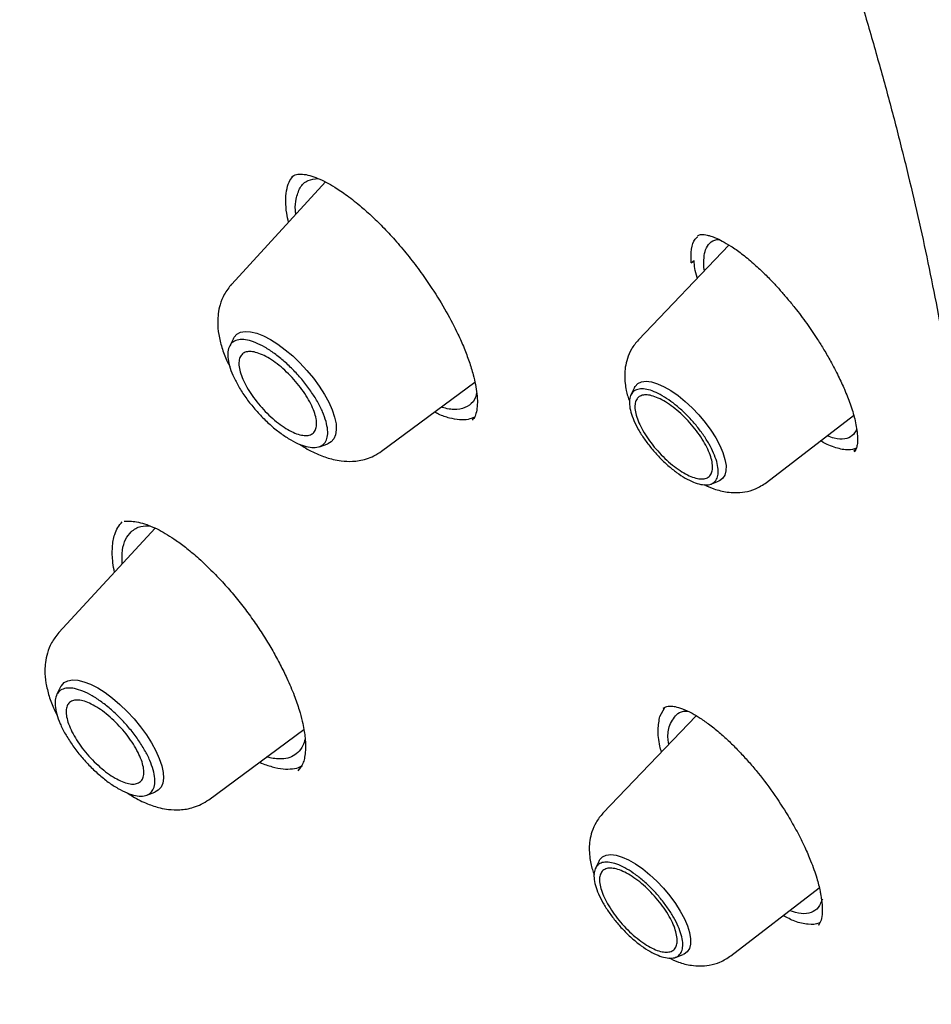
# Model space of a CAD drawing. Header units: millimetres. Extents: x 8 to 1762, y 12 to 2803.
# Tile 22 of 119: x 1542 to 1554, y 997 to 1010. Entities that reach past the tile are written whole.
import ezdxf

# ---------------------------------------------------------------- set-up
doc = ezdxf.new("R2010")
doc.units = ezdxf.units.MM

msp = doc.modelspace()

# ---------------------------------------------------------------- linework, layer by layer
at = {"color": 7, "linetype": 'Continuous', "lineweight": 30}
for p, q in [((1545.826, 1007.808), (1544.588, 1006.462)), ((1551.146, 1006.977), (1549.951, 1005.727)), ((1550.648, 1006.741), (1550.685, 1006.774)), ((1550.823, 1006.639), (1550.815, 1006.679)), ((1544.61, 1005.746), (1544.559, 1005.641)), ((1546.564, 1004.26), (1547.796, 1005.169)), ((1549.899, 1005.098), (1549.852, 1005.001)), ((1551.639, 1003.847), (1552.79, 1004.731)), ((1545.745, 1004.319), (1545.855, 1004.359)), ((1552.817, 1004.28), (1552.793, 1004.258)), ((1550.906, 1003.826), (1551.007, 1003.863)), ((1543.577, 1003.246), (1542.309, 1001.868)), ((1542.332, 1001.152), (1542.28, 1001.048)), ((1550.235, 1000.765), (1550.298, 1000.883)), ((1550.283, 1000.868), (1550.295, 1000.876)), ((1550.713, 1000.773), (1549.484, 999.489)), ((1544.286, 999.666), (1545.54, 1000.593)), ((1545.481, 1000.072), (1545.46, 1000.045)), ((1545.471, 1000.067), (1545.475, 1000.069)), ((1545.474, 1000.066), (1545.472, 1000.064)), ((1543.467, 999.726), (1543.576, 999.766)), ((1549.433, 998.86), (1549.385, 998.763)), ((1551.172, 997.609), (1552.337, 998.503)), ((1552.327, 998.015), (1552.323, 998.013)), ((1552.361, 998.077), (1552.327, 998.01)), ((1550.439, 997.588), (1550.541, 997.625))]:
    msp.add_line(p, q, dxfattribs=at)
at = {"color": 7, "linetype": 'Continuous', "lineweight": 30, "flags": 128}
for points in [[(1544.61, 1005.746), (1544.62, 1005.763), (1544.657, 1005.803), (1544.706, 1005.829), (1544.767, 1005.839), (1544.838, 1005.835), (1544.919, 1005.815), (1545.006, 1005.781), (1545.099, 1005.733), (1545.196, 1005.671), (1545.295, 1005.598), (1545.393, 1005.515), (1545.489, 1005.423), (1545.58, 1005.324), (1545.665, 1005.221), (1545.743, 1005.115), (1545.811, 1005.008), (1545.868, 1004.904), (1545.913, 1004.803), (1545.945, 1004.708), (1545.964, 1004.621), (1545.968, 1004.543), (1545.959, 1004.477), (1545.936, 1004.423), (1545.899, 1004.383), (1545.855, 1004.359)], [(1549.899, 1005.098), (1549.908, 1005.114), (1549.944, 1005.151), (1549.993, 1005.174), (1550.053, 1005.181), (1550.124, 1005.173), (1550.204, 1005.149), (1550.29, 1005.11), (1550.381, 1005.058), (1550.474, 1004.993), (1550.568, 1004.916), (1550.661, 1004.831), (1550.749, 1004.737), (1550.831, 1004.639), (1550.906, 1004.538), (1550.971, 1004.436), (1551.024, 1004.336), (1551.066, 1004.241), (1551.093, 1004.152), (1551.107, 1004.071), (1551.106, 1004.001), (1551.091, 1003.943), (1551.062, 1003.898), (1551.02, 1003.868), (1551.007, 1003.863)], [(1542.332, 1001.152), (1542.342, 1001.169), (1542.378, 1001.21), (1542.428, 1001.235), (1542.489, 1001.246), (1542.56, 1001.241), (1542.64, 1001.222), (1542.728, 1001.187), (1542.821, 1001.139), (1542.918, 1001.078), (1543.016, 1001.005), (1543.114, 1000.921), (1543.21, 1000.829), (1543.302, 1000.731), (1543.387, 1000.627), (1543.464, 1000.521), (1543.532, 1000.415), (1543.589, 1000.31), (1543.634, 1000.209), (1543.667, 1000.114), (1543.685, 1000.027), (1543.69, 999.95), (1543.68, 999.883), (1543.657, 999.83), (1543.62, 999.79), (1543.576, 999.766)], [(1549.433, 998.86), (1549.442, 998.876), (1549.478, 998.913), (1549.526, 998.936), (1549.587, 998.943), (1549.657, 998.935), (1549.737, 998.911), (1549.823, 998.872), (1549.914, 998.82), (1550.008, 998.755), (1550.102, 998.678), (1550.194, 998.593), (1550.282, 998.499), (1550.365, 998.401), (1550.439, 998.3), (1550.504, 998.198), (1550.558, 998.098), (1550.599, 998.003), (1550.627, 997.914), (1550.64, 997.833), (1550.64, 997.763), (1550.625, 997.705), (1550.596, 997.66), (1550.553, 997.63), (1550.541, 997.625)]]:
    msp.add_lwpolyline(points, dxfattribs=at)
at = {"color": 7, "linetype": 'Continuous', "lineweight": 30}
for points, knots in [([(1566.118, 1002.181), (1566.206, 1002.264), (1566.372, 1002.422), (1566.576, 1002.629), (1566.765, 1002.83), (1566.943, 1003.029), (1567.103, 1003.218), (1567.25, 1003.399), (1567.397, 1003.588), (1567.538, 1003.779), (1567.672, 1003.97), (1567.801, 1004.162), (1567.935, 1004.371), (1568.076, 1004.602), (1568.217, 1004.848), (1568.352, 1005.1), (1568.485, 1005.362), (1568.615, 1005.636), (1568.74, 1005.917), (1568.853, 1006.19), (1568.954, 1006.45), (1569.044, 1006.699), (1569.132, 1006.956), (1569.219, 1007.23), (1569.306, 1007.524), (1569.39, 1007.835), (1569.471, 1008.162), (1569.548, 1008.508), (1569.619, 1008.865), (1569.684, 1009.235), (1569.734, 1009.566), (1569.772, 1009.849), (1569.799, 1010.071), (1569.821, 1010.274), (1569.839, 1010.456), (1569.856, 1010.644), (1569.872, 1010.85), (1569.889, 1011.092), (1569.904, 1011.363), (1569.915, 1011.623), (1569.922, 1011.868), (1569.927, 1012.091), (1569.929, 1012.318), (1569.929, 1012.531), (1569.928, 1012.702), (1569.926, 1012.829), (1569.924, 1012.918), (1569.922, 1012.993), (1569.921, 1013.068), (1569.918, 1013.17), (1569.913, 1013.312), (1569.906, 1013.502), (1569.892, 1013.79), (1569.869, 1014.161), (1569.836, 1014.599), (1569.792, 1015.072), (1569.737, 1015.577), (1569.668, 1016.113), (1569.594, 1016.628), (1569.513, 1017.132), (1569.427, 1017.626), (1569.335, 1018.107), (1569.244, 1018.561), (1569.152, 1018.991), (1569.058, 1019.41), (1568.949, 1019.869), (1568.82, 1020.387), (1568.668, 1020.97), (1568.495, 1021.592), (1568.339, 1022.126), (1568.211, 1022.548), (1568.122, 1022.835), (1568.039, 1023.099), (1567.962, 1023.338), (1567.887, 1023.569), (1567.815, 1023.786), (1567.744, 1023.999), (1567.664, 1024.233), (1567.566, 1024.517), (1567.444, 1024.863), (1567.306, 1025.248), (1567.145, 1025.687), (1566.958, 1026.181), (1566.744, 1026.734), (1566.505, 1027.335), (1566.241, 1027.979), (1565.957, 1028.651), (1565.604, 1029.463), (1565.179, 1030.404), (1564.677, 1031.475), (1564.196, 1032.461), (1563.744, 1033.36), (1563.324, 1034.173), (1562.9, 1034.974), (1562.481, 1035.746), (1562.078, 1036.474), (1561.696, 1037.149), (1561.356, 1037.741), (1561.056, 1038.255), (1560.795, 1038.697), (1560.54, 1039.123), (1560.277, 1039.56), (1559.99, 1040.029), (1559.682, 1040.527), (1559.355, 1041.05), (1559.007, 1041.599), (1558.632, 1042.182), (1558.232, 1042.796), (1557.703, 1043.595), (1557.053, 1044.559), (1556.284, 1045.671), (1555.515, 1046.757), (1554.748, 1047.816), (1553.879, 1048.989), (1552.896, 1050.282), (1551.789, 1051.698), (1550.658, 1053.103), (1549.505, 1054.496), (1548.33, 1055.877), (1547.134, 1057.243), (1545.92, 1058.593), (1544.731, 1059.88), (1543.57, 1061.104), (1542.441, 1062.266), (1541.3, 1063.411), (1540.149, 1064.538), (1539.072, 1065.566), (1538.066, 1066.505), (1537.126, 1067.365), (1536.162, 1068.23), (1535.171, 1069.098), (1534.282, 1069.86), (1533.5, 1070.518), (1532.832, 1071.071), (1532.17, 1071.611), (1531.531, 1072.123), (1530.938, 1072.593), (1530.391, 1073.019), (1529.892, 1073.404), (1529.436, 1073.751), (1529.082, 1074.017), (1528.816, 1074.215), (1528.613, 1074.366), (1528.385, 1074.535), (1528.118, 1074.731), (1527.813, 1074.953), (1527.47, 1075.201), (1527.09, 1075.473), (1526.672, 1075.769), (1526.212, 1076.091), (1525.709, 1076.437), (1525.165, 1076.808), (1524.581, 1077.198), (1523.959, 1077.607), (1523.302, 1078.03), (1522.613, 1078.465), (1521.891, 1078.91), (1521.133, 1079.367), (1520.619, 1079.666), (1520.355, 1079.819)], [0, 0, 0, 0, 0.005222, 0.0099109, 0.0145947, 0.0193305, 0.0235696, 0.0275822, 0.0318769, 0.0363006, 0.0403132, 0.0444077, 0.0488708, 0.0537545, 0.0589458, 0.0640399, 0.0689969, 0.0745937, 0.0799893, 0.0851358, 0.0899366, 0.0943888, 0.0986791, 0.1037885, 0.1088676, 0.1140513, 0.1197888, 0.125481, 0.1313728, 0.1373576, 0.1434353, 0.1472309, 0.1507115, 0.1538495, 0.1566451, 0.1591471, 0.1624593, 0.1661071, 0.1701377, 0.1746455, 0.1777244, 0.1809928, 0.1844426, 0.1876177, 0.1902516, 0.1917987, 0.193071, 0.1940686, 0.195013, 0.1962718, 0.198404, 0.2010846, 0.2043135, 0.2105327, 0.2165325, 0.2223117, 0.229706, 0.2367048, 0.2433523, 0.2496872, 0.2561776, 0.2623048, 0.2680696, 0.2734727, 0.2786241, 0.2840091, 0.2907292, 0.2978533, 0.3053812, 0.3133124, 0.3169648, 0.3203787, 0.323485, 0.3262838, 0.328775, 0.3315725, 0.3338662, 0.3361947, 0.3397214, 0.3437107, 0.3481384, 0.3530012, 0.358741, 0.364988, 0.3717423, 0.3790032, 0.386578, 0.3941151, 0.4058684, 0.417511, 0.4290433, 0.4377947, 0.4464817, 0.4551025, 0.463366, 0.4710591, 0.4781823, 0.4847355, 0.4897508, 0.4943722, 0.498652, 0.5031697, 0.508086, 0.513401, 0.5187774, 0.5245081, 0.5305931, 0.5370324, 0.5437507, 0.5556155, 0.5672271, 0.5785855, 0.589691, 0.6005436, 0.6156064, 0.6306208, 0.6456341, 0.6606464, 0.6756582, 0.6906698, 0.7056812, 0.7206926, 0.7341433, 0.7475945, 0.7610463, 0.7744983, 0.7879508, 0.7985309, 0.8092981, 0.820318, 0.831591, 0.8431171, 0.8505839, 0.8581534, 0.8657817, 0.8730206, 0.8797532, 0.8858724, 0.891503, 0.8966447, 0.9012976, 0.9034786, 0.9056296, 0.9081849, 0.911197, 0.9146659, 0.9185176, 0.9228101, 0.9275434, 0.9327177, 0.9384392, 0.944618, 0.9512542, 0.958348, 0.9658995, 0.9737617, 0.9820657, 0.9908117, 1, 1, 1, 1]), ([(1482.247, 1069.873), (1482.297, 1069.912), (1482.447, 1070.026), (1482.708, 1070.203), (1483.029, 1070.405), (1483.363, 1070.593), (1483.707, 1070.768), (1484.061, 1070.929), (1484.427, 1071.077), (1484.803, 1071.212), (1485.189, 1071.334), (1485.585, 1071.442), (1485.992, 1071.537), (1486.409, 1071.618), (1486.835, 1071.686), (1487.271, 1071.741), (1487.717, 1071.782), (1488.172, 1071.81), (1488.637, 1071.825), (1489.111, 1071.826), (1489.594, 1071.813), (1490.085, 1071.787), (1490.586, 1071.748), (1491.096, 1071.696), (1491.613, 1071.629), (1492.14, 1071.55), (1492.674, 1071.457), (1493.217, 1071.351), (1493.767, 1071.231), (1494.325, 1071.098), (1494.89, 1070.952), (1495.463, 1070.792), (1496.042, 1070.619), (1496.629, 1070.433), (1497.222, 1070.234), (1497.822, 1070.022), (1498.428, 1069.797), (1499.04, 1069.559), (1499.658, 1069.308), (1500.281, 1069.044), (1500.91, 1068.768), (1501.545, 1068.479), (1502.184, 1068.178), (1502.828, 1067.864), (1503.477, 1067.537), (1504.13, 1067.199), (1504.787, 1066.848), (1505.448, 1066.486), (1506.113, 1066.111), (1506.781, 1065.725), (1507.453, 1065.327), (1508.127, 1064.918), (1508.805, 1064.497), (1509.485, 1064.065), (1510.167, 1063.622), (1510.851, 1063.168), (1511.538, 1062.704), (1512.225, 1062.228), (1512.915, 1061.742), (1513.605, 1061.246), (1514.297, 1060.74), (1514.989, 1060.224), (1515.681, 1059.698), (1516.374, 1059.162), (1517.067, 1058.617), (1517.76, 1058.062), (1518.452, 1057.499), (1519.144, 1056.926), (1519.834, 1056.345), (1520.524, 1055.755), (1521.212, 1055.157), (1521.899, 1054.551), (1522.583, 1053.937), (1523.266, 1053.315), (1523.947, 1052.686), (1524.625, 1052.049), (1525.3, 1051.405), (1525.972, 1050.755), (1526.641, 1050.098), (1527.307, 1049.434), (1527.969, 1048.764), (1528.627, 1048.088), (1529.281, 1047.406), (1529.931, 1046.719), (1530.576, 1046.026), (1531.216, 1045.328), (1531.852, 1044.626), (1532.483, 1043.918), (1533.108, 1043.207), (1533.727, 1042.491), (1534.341, 1041.771), (1534.949, 1041.048), (1535.551, 1040.321), (1536.146, 1039.591), (1536.735, 1038.858), (1537.317, 1038.122), (1537.892, 1037.384), (1538.46, 1036.643), (1539.02, 1035.901), (1539.573, 1035.157), (1540.118, 1034.411), (1540.656, 1033.664), (1541.185, 1032.917), (1541.706, 1032.168), (1542.219, 1031.419), (1542.723, 1030.67), (1543.219, 1029.92), (1543.705, 1029.171), (1544.182, 1028.423), (1544.65, 1027.675), (1545.109, 1026.929), (1545.558, 1026.183), (1545.998, 1025.439), (1546.428, 1024.697), (1546.847, 1023.957), (1547.257, 1023.219), (1547.656, 1022.484), (1548.045, 1021.751), (1548.423, 1021.022), (1548.791, 1020.296), (1549.148, 1019.573), (1549.494, 1018.854), (1549.83, 1018.139), (1550.154, 1017.428), (1550.467, 1016.721), (1550.768, 1016.02), (1551.058, 1015.323), (1551.337, 1014.631), (1551.604, 1013.945), (1551.859, 1013.264), (1552.103, 1012.59), (1552.335, 1011.921), (1552.555, 1011.259), (1552.763, 1010.603), (1552.959, 1009.954), (1553.142, 1009.312), (1553.314, 1008.677), (1553.474, 1008.05), (1553.621, 1007.43), (1553.756, 1006.818), (1553.878, 1006.215), (1553.989, 1005.619), (1554.087, 1005.032), (1554.172, 1004.454), (1554.245, 1003.884), (1554.306, 1003.324), (1554.354, 1002.772), (1554.39, 1002.23), (1554.413, 1001.698), (1554.424, 1001.175), (1554.422, 1000.663), (1554.408, 1000.16), (1554.382, 999.668), (1554.343, 999.186), (1554.292, 998.715), (1554.229, 998.254), (1554.153, 997.804), (1554.065, 997.365), (1553.965, 996.937), (1553.853, 996.52), (1553.728, 996.115), (1553.592, 995.721), (1553.443, 995.338), (1553.282, 994.967), (1553.109, 994.608), (1552.924, 994.26), (1552.727, 993.925), (1552.518, 993.601), (1552.297, 993.289), (1552.064, 992.99), (1551.857, 992.745), (1551.725, 992.605), (1551.678, 992.555)], [0, 0, 0, 0, 0.003019, 0.009018, 0.015013, 0.021003, 0.026987, 0.032964, 0.038934, 0.044896, 0.05085, 0.056798, 0.062738, 0.068672, 0.074599, 0.080522, 0.086439, 0.092353, 0.098263, 0.10417, 0.110074, 0.115976, 0.121877, 0.127776, 0.133675, 0.139572, 0.14547, 0.151367, 0.157264, 0.163161, 0.169058, 0.174956, 0.180854, 0.186753, 0.192652, 0.198551, 0.204451, 0.210352, 0.216253, 0.222155, 0.228057, 0.23396, 0.239864, 0.245768, 0.251673, 0.257578, 0.263484, 0.269391, 0.275298, 0.281205, 0.287113, 0.293021, 0.29893, 0.304839, 0.310749, 0.316659, 0.322569, 0.32848, 0.334391, 0.340302, 0.346214, 0.352126, 0.358038, 0.363951, 0.369863, 0.375776, 0.381689, 0.387603, 0.393516, 0.39943, 0.405344, 0.411258, 0.417172, 0.423087, 0.429001, 0.434916, 0.44083, 0.446745, 0.45266, 0.458575, 0.46449, 0.470405, 0.47632, 0.482235, 0.488151, 0.494066, 0.499981, 0.505896, 0.511812, 0.517727, 0.523642, 0.529557, 0.535472, 0.541388, 0.547303, 0.553218, 0.559132, 0.565047, 0.570962, 0.576877, 0.582791, 0.588705, 0.59462, 0.600534, 0.606448, 0.612361, 0.618275, 0.624188, 0.630102, 0.636015, 0.641927, 0.64784, 0.653752, 0.659664, 0.665576, 0.671487, 0.677399, 0.683309, 0.68922, 0.69513, 0.70104, 0.706949, 0.712858, 0.718766, 0.724674, 0.730582, 0.736489, 0.742396, 0.748302, 0.754207, 0.760112, 0.766017, 0.77192, 0.777823, 0.783726, 0.789628, 0.795529, 0.80143, 0.80733, 0.81323, 0.819129, 0.825027, 0.830925, 0.836822, 0.842719, 0.848615, 0.854512, 0.860408, 0.866304, 0.872201, 0.878098, 0.883995, 0.889893, 0.895793, 0.901694, 0.907597, 0.913503, 0.919412, 0.925324, 0.93124, 0.937161, 0.943087, 0.949019, 0.954958, 0.960904, 0.966857, 0.972818, 0.978786, 0.984762, 0.990744, 0.996733, 1, 1, 1, 1]), ([(1545.311, 1007.692), (1545.32, 1007.732), (1545.337, 1007.807), (1545.375, 1007.859), (1545.393, 1007.883)], [0, 0, 0, 0, 0.537052, 1, 1, 1, 1]), ([(1545.381, 1007.877), (1545.399, 1007.889), (1545.434, 1007.911), (1545.512, 1007.915), (1545.612, 1007.898), (1545.721, 1007.86), (1545.832, 1007.807), (1545.96, 1007.734), (1546.115, 1007.629), (1546.283, 1007.496), (1546.447, 1007.35), (1546.602, 1007.197), (1546.764, 1007.02), (1546.928, 1006.824), (1547.085, 1006.617), (1547.252, 1006.375), (1547.421, 1006.101), (1547.559, 1005.836), (1547.655, 1005.618), (1547.723, 1005.437), (1547.772, 1005.277), (1547.805, 1005.135), (1547.824, 1005.012), (1547.831, 1004.896), (1547.823, 1004.832), (1547.82, 1004.8)], [0, 0, 0, 0, 0.062509, 0.116006, 0.160437, 0.199528, 0.235649, 0.268649, 0.31405, 0.364274, 0.401183, 0.440788, 0.483131, 0.527659, 0.571589, 0.614539, 0.677003, 0.737178, 0.775893, 0.814912, 0.856802, 0.890129, 0.925082, 0.961684, 1, 1, 1, 1]), ([(1545.437, 1007.583), (1545.452, 1007.636), (1545.483, 1007.745), (1545.582, 1007.838), (1545.681, 1007.849), (1545.728, 1007.854)], [0, 0, 0, 0, 0.339753, 0.689978, 1, 1, 1, 1]), ([(1545.338, 1007.277), (1545.33, 1007.317), (1545.308, 1007.417), (1545.297, 1007.558), (1545.306, 1007.647), (1545.311, 1007.692)], [0, 0, 0, 0, 0.2497404, 0.6236101, 1, 1, 1, 1]), ([(1545.435, 1007.382), (1545.432, 1007.401), (1545.422, 1007.478), (1545.431, 1007.538), (1545.437, 1007.583)], [0, 0, 0, 0, 0.24875, 1, 1, 1, 1]), ([(1550.648, 1006.741), (1550.647, 1006.804), (1550.645, 1006.93), (1550.68, 1007.042), (1550.724, 1007.077), (1550.737, 1007.087)], [0, 0, 0, 0, 0.413789, 0.828803, 1, 1, 1, 1]), ([(1550.731, 1007.092), (1550.736, 1007.098), (1550.747, 1007.109), (1550.767, 1007.115), (1550.79, 1007.117), (1550.821, 1007.116), (1550.858, 1007.109), (1550.908, 1007.095), (1550.974, 1007.071), (1551.06, 1007.029), (1551.174, 1006.963), (1551.312, 1006.866), (1551.46, 1006.745), (1551.599, 1006.616), (1551.718, 1006.495), (1551.821, 1006.382), (1551.918, 1006.269), (1552.036, 1006.125), (1552.171, 1005.945), (1552.299, 1005.758), (1552.403, 1005.592), (1552.496, 1005.43), (1552.588, 1005.255), (1552.675, 1005.065), (1552.75, 1004.873), (1552.812, 1004.671), (1552.829, 1004.552), (1552.838, 1004.489)], [0, 0, 0, 0, 0.043664, 0.079447, 0.10732, 0.1289, 0.15586, 0.181242, 0.209205, 0.244227, 0.286382, 0.335694, 0.386458, 0.43066, 0.468184, 0.49897, 0.528291, 0.560485, 0.613144, 0.664399, 0.697075, 0.733198, 0.781514, 0.825831, 0.877008, 0.935024, 1, 1, 1, 1]), ([(1550.815, 1006.679), (1550.815, 1006.767), (1550.815, 1006.904), (1550.891, 1007.006), (1550.953, 1007.051), (1551.007, 1007.049), (1551.017, 1007.048)], [0, 0, 0, 0, 0.428595, 0.67181, 0.933833, 1, 1, 1, 1]), ([(1550.729, 1006.54), (1550.728, 1006.544), (1550.698, 1006.632), (1550.691, 1006.704), (1550.685, 1006.774)], [0, 0, 0, 0, 0.03844, 1, 1, 1, 1]), ([(1544.587, 1006.461), (1544.553, 1006.418), (1544.488, 1006.336), (1544.434, 1006.199), (1544.409, 1006.077), (1544.4, 1005.943), (1544.413, 1005.796), (1544.457, 1005.624), (1544.507, 1005.485), (1544.55, 1005.403), (1544.562, 1005.379)], [0, 0, 0, 0, 0.1473716, 0.2753658, 0.383997, 0.4739915, 0.6234115, 0.7769335, 0.9347258, 1, 1, 1, 1]), ([(1549.951, 1005.727), (1549.918, 1005.687), (1549.857, 1005.613), (1549.804, 1005.488), (1549.777, 1005.372), (1549.768, 1005.261), (1549.774, 1005.16), (1549.79, 1005.066), (1549.809, 1004.985), (1549.827, 1004.938), (1549.836, 1004.914)], [0, 0, 0, 0, 0.176528, 0.33302, 0.46925, 0.585847, 0.714838, 0.822638, 0.913111, 1, 1, 1, 1]), ([(1547.82, 1005.028), (1547.811, 1004.997), (1547.787, 1004.916), (1547.7, 1004.839), (1547.563, 1004.802), (1547.441, 1004.812), (1547.364, 1004.839), (1547.354, 1004.843)], [0, 0, 0, 0, 0.155437, 0.42024, 0.687633, 0.958148, 1, 1, 1, 1]), ([(1547.788, 1004.709), (1547.762, 1004.698), (1547.704, 1004.673), (1547.594, 1004.669), (1547.462, 1004.693), (1547.35, 1004.729), (1547.28, 1004.766), (1547.262, 1004.775)], [0, 0, 0, 0, 0.205342, 0.442731, 0.680808, 0.919058, 1, 1, 1, 1]), ([(1547.82, 1004.8), (1547.813, 1004.771), (1547.801, 1004.715), (1547.773, 1004.684), (1547.759, 1004.668)], [0, 0, 0, 0, 0.502538, 1, 1, 1, 1]), ([(1552.829, 1004.541), (1552.812, 1004.513), (1552.775, 1004.453), (1552.674, 1004.416), (1552.562, 1004.415), (1552.474, 1004.451), (1552.443, 1004.464)], [0, 0, 0, 0, 0.249857, 0.535006, 0.835973, 1, 1, 1, 1]), ([(1552.838, 1004.489), (1552.84, 1004.451), (1552.843, 1004.38), (1552.832, 1004.313), (1552.816, 1004.271), (1552.804, 1004.257), (1552.798, 1004.251)], [0, 0, 0, 0, 0.288685, 0.550787, 0.787579, 1, 1, 1, 1]), ([(1552.825, 1004.299), (1552.791, 1004.288), (1552.717, 1004.264), (1552.557, 1004.302), (1552.431, 1004.347), (1552.358, 1004.394), (1552.355, 1004.396)], [0, 0, 0, 0, 0.287062, 0.63619, 0.984506, 1, 1, 1, 1]), ([(1545.491, 1004.348), (1545.514, 1004.333), (1545.602, 1004.274), (1545.747, 1004.207), (1545.9, 1004.155), (1546.045, 1004.128), (1546.162, 1004.123), (1546.273, 1004.135), (1546.369, 1004.158), (1546.47, 1004.197), (1546.532, 1004.238), (1546.564, 1004.26)], [0, 0, 0, 0, 0.067798, 0.25214, 0.410388, 0.504042, 0.632125, 0.709946, 0.797201, 0.893935, 1, 1, 1, 1]), ([(1550.82, 1003.819), (1550.861, 1003.8), (1550.959, 1003.754), (1551.095, 1003.722), (1551.234, 1003.71), (1551.361, 1003.72), (1551.504, 1003.759), (1551.592, 1003.816), (1551.639, 1003.847)], [0, 0, 0, 0, 0.158826, 0.369908, 0.493808, 0.639587, 0.808355, 1, 1, 1, 1]), ([(1543.042, 1002.665), (1543.035, 1002.707), (1543.014, 1002.825), (1543.011, 1002.964), (1543.024, 1003.083), (1543.047, 1003.173), (1543.084, 1003.259), (1543.125, 1003.304), (1543.146, 1003.327)], [0, 0, 0, 0, 0.1416806, 0.393432, 0.5225313, 0.6525575, 0.8251362, 1, 1, 1, 1]), ([(1543.17, 1003.336), (1543.185, 1003.337), (1543.214, 1003.339), (1543.281, 1003.338), (1543.381, 1003.322), (1543.498, 1003.284), (1543.616, 1003.231), (1543.739, 1003.162), (1543.862, 1003.081), (1544.001, 1002.977), (1544.163, 1002.841), (1544.327, 1002.684), (1544.486, 1002.517), (1544.63, 1002.35), (1544.769, 1002.175), (1544.9, 1001.994), (1545.021, 1001.811), (1545.131, 1001.627), (1545.23, 1001.445), (1545.327, 1001.248), (1545.412, 1001.048), (1545.477, 1000.859), (1545.518, 1000.709), (1545.541, 1000.594), (1545.556, 1000.494), (1545.562, 1000.404), (1545.562, 1000.309), (1545.552, 1000.228), (1545.533, 1000.155), (1545.504, 1000.093), (1545.474, 1000.064), (1545.459, 1000.048)], [0, 0, 0, 0, 0.043575, 0.085342, 0.125291, 0.161334, 0.200648, 0.230126, 0.259422, 0.293367, 0.331984, 0.37524, 0.410608, 0.446457, 0.48191, 0.517009, 0.551796, 0.586263, 0.620384, 0.654133, 0.698184, 0.737003, 0.76928, 0.794962, 0.816497, 0.843781, 0.86882, 0.902172, 0.930175, 0.962763, 1, 1, 1, 1]), ([(1543.142, 1002.774), (1543.142, 1002.836), (1543.141, 1002.96), (1543.183, 1003.103), (1543.236, 1003.167), (1543.263, 1003.198)], [0, 0, 0, 0, 0.337659, 0.674191, 1, 1, 1, 1]), ([(1543.263, 1003.198), (1543.302, 1003.228), (1543.369, 1003.279), (1543.471, 1003.276), (1543.513, 1003.275)], [0, 0, 0, 0, 0.579564, 1, 1, 1, 1]), ([(1542.309, 1001.868), (1542.274, 1001.824), (1542.21, 1001.743), (1542.156, 1001.606), (1542.13, 1001.483), (1542.122, 1001.349), (1542.135, 1001.203), (1542.178, 1001.031), (1542.229, 1000.891), (1542.271, 1000.81), (1542.284, 1000.786)], [0, 0, 0, 0, 0.147372, 0.275366, 0.383997, 0.473992, 0.623411, 0.776934, 0.934726, 1, 1, 1, 1]), ([(1550.279, 1000.871), (1550.289, 1000.879), (1550.308, 1000.893), (1550.34, 1000.9), (1550.372, 1000.901), (1550.404, 1000.899), (1550.452, 1000.891), (1550.532, 1000.868), (1550.647, 1000.815), (1550.769, 1000.741), (1550.895, 1000.653), (1551.024, 1000.548), (1551.151, 1000.433), (1551.269, 1000.316), (1551.387, 1000.189), (1551.542, 1000.008), (1551.728, 999.763), (1551.907, 999.488), (1552.045, 999.246), (1552.145, 999.047), (1552.234, 998.84), (1552.304, 998.642), (1552.341, 998.497), (1552.358, 998.407), (1552.367, 998.35), (1552.376, 998.27), (1552.379, 998.169), (1552.367, 998.11), (1552.361, 998.077)], [0, 0, 0, 0, 0.0440391, 0.0799806, 0.1077102, 0.1275034, 0.1451106, 0.1877373, 0.2337222, 0.2689199, 0.3077577, 0.3502052, 0.3840873, 0.4181946, 0.4523236, 0.486486, 0.5548367, 0.6232417, 0.6688198, 0.7136848, 0.7550436, 0.8097072, 0.8557189, 0.8695354, 0.8867799, 0.908497, 0.9493313, 1, 1, 1, 1]), ([(1550.255, 1000.295), (1550.248, 1000.321), (1550.218, 1000.431), (1550.205, 1000.597), (1550.225, 1000.709), (1550.235, 1000.765)], [0, 0, 0, 0, 0.1331131, 0.5649036, 1, 1, 1, 1]), ([(1550.364, 1000.647), (1550.395, 1000.707), (1550.443, 1000.8), (1550.541, 1000.838), (1550.593, 1000.833), (1550.602, 1000.832)], [0, 0, 0, 0, 0.592404, 0.928576, 1, 1, 1, 1]), ([(1550.353, 1000.398), (1550.349, 1000.42), (1550.333, 1000.522), (1550.35, 1000.592), (1550.364, 1000.647)], [0, 0, 0, 0, 0.2220451, 1, 1, 1, 1]), ([(1545.556, 1000.466), (1545.548, 1000.436), (1545.528, 1000.362), (1545.485, 1000.315), (1545.46, 1000.287)], [0, 0, 0, 0, 0.408639, 1, 1, 1, 1]), ([(1545.46, 1000.287), (1545.434, 1000.267), (1545.382, 1000.227), (1545.291, 1000.204), (1545.199, 1000.202), (1545.124, 1000.211), (1545.072, 1000.226), (1545.052, 1000.232)], [0, 0, 0, 0, 0.259721, 0.524202, 0.703292, 0.884565, 1, 1, 1, 1]), ([(1544.957, 1000.162), (1544.958, 1000.161), (1545.017, 1000.131), (1545.122, 1000.099), (1545.267, 1000.067), (1545.391, 1000.071), (1545.472, 1000.087), (1545.505, 1000.11), (1545.511, 1000.114)], [0, 0, 0, 0, 0.004545, 0.251389, 0.493152, 0.727052, 0.954911, 1, 1, 1, 1]), ([(1543.212, 999.755), (1543.236, 999.739), (1543.323, 999.68), (1543.468, 999.613), (1543.621, 999.561), (1543.767, 999.534), (1543.884, 999.53), (1543.995, 999.542), (1544.091, 999.565), (1544.191, 999.604), (1544.253, 999.645), (1544.286, 999.666)], [0, 0, 0, 0, 0.067798, 0.25214, 0.410388, 0.504042, 0.632125, 0.709946, 0.797201, 0.893935, 1, 1, 1, 1]), ([(1549.484, 999.489), (1549.452, 999.45), (1549.39, 999.375), (1549.337, 999.25), (1549.31, 999.134), (1549.301, 999.023), (1549.307, 998.922), (1549.323, 998.828), (1549.343, 998.747), (1549.36, 998.7), (1549.369, 998.677)], [0, 0, 0, 0, 0.176528, 0.33302, 0.46925, 0.585847, 0.714838, 0.822638, 0.913111, 1, 1, 1, 1]), ([(1552.379, 998.357), (1552.363, 998.317), (1552.329, 998.236), (1552.232, 998.173), (1552.106, 998.154), (1551.998, 998.187), (1551.946, 998.203)], [0, 0, 0, 0, 0.243739, 0.495624, 0.755849, 1, 1, 1, 1]), ([(1552.347, 998.051), (1552.343, 998.047), (1552.302, 998.019), (1552.191, 998.02), (1552.033, 998.048), (1551.913, 998.111), (1551.861, 998.138)], [0, 0, 0, 0, 0.047841, 0.393111, 0.739365, 1, 1, 1, 1]), ([(1550.353, 997.581), (1550.395, 997.562), (1550.492, 997.516), (1550.628, 997.484), (1550.767, 997.472), (1550.894, 997.482), (1551.037, 997.521), (1551.125, 997.578), (1551.172, 997.609)], [0, 0, 0, 0, 0.158826, 0.369908, 0.493808, 0.639587, 0.808355, 1, 1, 1, 1])]:
    msp.add_open_spline(points, degree=3, knots=knots, dxfattribs=at)
for points in [[(1545.832, 1004.652), (1545.841, 1004.614), (1545.859, 1004.536), (1545.853, 1004.443), (1545.824, 1004.371), (1545.77, 1004.324), (1545.694, 1004.304), (1545.599, 1004.311), (1545.489, 1004.345), (1545.367, 1004.406), (1545.239, 1004.49), (1545.109, 1004.594), (1544.982, 1004.715), (1544.864, 1004.847), (1544.758, 1004.986), (1544.67, 1005.126), (1544.601, 1005.262), (1544.555, 1005.389), (1544.534, 1005.502), (1544.539, 1005.596), (1544.568, 1005.668), (1544.622, 1005.715), (1544.698, 1005.735), (1544.793, 1005.728), (1544.903, 1005.694), (1545.025, 1005.633), (1545.153, 1005.55), (1545.283, 1005.445), (1545.409, 1005.325), (1545.528, 1005.192), (1545.633, 1005.053), (1545.722, 1004.913), (1545.792, 1004.776), (1545.819, 1004.693), (1545.832, 1004.652)], [(1545.328, 1004.545), (1545.295, 1004.566), (1545.23, 1004.607), (1545.128, 1004.689), (1545.03, 1004.782), (1544.938, 1004.885), (1544.856, 1004.993), (1544.787, 1005.103), (1544.733, 1005.208), (1544.698, 1005.307), (1544.681, 1005.395), (1544.685, 1005.468), (1544.708, 1005.524), (1544.75, 1005.561), (1544.808, 1005.576), (1544.882, 1005.571), (1544.968, 1005.544), (1545.063, 1005.497), (1545.163, 1005.432), (1545.264, 1005.351), (1545.362, 1005.257), (1545.454, 1005.154), (1545.536, 1005.046), (1545.605, 1004.937), (1545.659, 1004.831), (1545.694, 1004.732), (1545.711, 1004.644), (1545.707, 1004.571), (1545.684, 1004.515), (1545.642, 1004.479), (1545.583, 1004.463), (1545.51, 1004.469), (1545.424, 1004.494), (1545.36, 1004.528), (1545.328, 1004.545)], [(1550.984, 1004.122), (1550.991, 1004.088), (1551.007, 1004.019), (1551.002, 1003.936), (1550.976, 1003.872), (1550.928, 1003.83), (1550.861, 1003.812), (1550.776, 1003.819), (1550.678, 1003.849), (1550.57, 1003.903), (1550.456, 1003.977), (1550.341, 1004.07), (1550.228, 1004.177), (1550.123, 1004.295), (1550.029, 1004.419), (1549.95, 1004.543), (1549.889, 1004.664), (1549.849, 1004.777), (1549.83, 1004.877), (1549.834, 1004.961), (1549.86, 1005.025), (1549.908, 1005.067), (1549.975, 1005.085), (1550.06, 1005.078), (1550.158, 1005.048), (1550.266, 1004.994), (1550.38, 1004.92), (1550.495, 1004.827), (1550.608, 1004.72), (1550.713, 1004.602), (1550.807, 1004.478), (1550.886, 1004.354), (1550.948, 1004.232), (1550.972, 1004.159), (1550.984, 1004.122)], [(1550.913, 1004.163), (1550.92, 1004.133), (1550.933, 1004.073), (1550.929, 1004), (1550.906, 1003.944), (1550.864, 1003.907), (1550.805, 1003.892), (1550.732, 1003.897), (1550.646, 1003.924), (1550.551, 1003.971), (1550.451, 1004.036), (1550.35, 1004.117), (1550.252, 1004.211), (1550.16, 1004.314), (1550.078, 1004.422), (1550.009, 1004.531), (1549.955, 1004.637), (1549.92, 1004.736), (1549.903, 1004.824), (1549.907, 1004.897), (1549.93, 1004.953), (1549.972, 1004.989), (1550.031, 1005.005), (1550.104, 1005), (1550.19, 1004.973), (1550.285, 1004.926), (1550.385, 1004.861), (1550.486, 1004.78), (1550.584, 1004.686), (1550.676, 1004.583), (1550.758, 1004.475), (1550.827, 1004.366), (1550.881, 1004.259), (1550.902, 1004.195), (1550.913, 1004.163)], [(1543.554, 1000.059), (1543.563, 1000.02), (1543.58, 999.943), (1543.574, 999.85), (1543.545, 999.778), (1543.491, 999.731), (1543.416, 999.71), (1543.321, 999.717), (1543.21, 999.752), (1543.089, 999.812), (1542.96, 999.896), (1542.831, 1000), (1542.704, 1000.121), (1542.586, 1000.253), (1542.48, 1000.392), (1542.391, 1000.533), (1542.323, 1000.669), (1542.277, 1000.796), (1542.256, 1000.909), (1542.26, 1001.003), (1542.29, 1001.075), (1542.344, 1001.122), (1542.419, 1001.142), (1542.514, 1001.135), (1542.625, 1001.1), (1542.746, 1001.04), (1542.875, 1000.956), (1543.004, 1000.852), (1543.131, 1000.731), (1543.249, 1000.599), (1543.355, 1000.46), (1543.443, 1000.32), (1543.513, 1000.183), (1543.54, 1000.1), (1543.554, 1000.059)], [(1543.05, 999.952), (1543.017, 999.972), (1542.951, 1000.013), (1542.85, 1000.095), (1542.751, 1000.189), (1542.659, 1000.292), (1542.577, 1000.4), (1542.508, 1000.509), (1542.455, 1000.615), (1542.419, 1000.714), (1542.403, 1000.801), (1542.406, 1000.875), (1542.429, 1000.931), (1542.471, 1000.967), (1542.53, 1000.983), (1542.604, 1000.977), (1542.69, 1000.951), (1542.784, 1000.904), (1542.884, 1000.838), (1542.985, 1000.757), (1543.084, 1000.663), (1543.176, 1000.56), (1543.258, 1000.452), (1543.327, 1000.343), (1543.38, 1000.237), (1543.416, 1000.139), (1543.432, 1000.051), (1543.429, 999.978), (1543.406, 999.922), (1543.364, 999.885), (1543.305, 999.869), (1543.231, 999.875), (1543.145, 999.901), (1543.082, 999.935), (1543.05, 999.952)], [(1550.517, 997.884), (1550.525, 997.85), (1550.54, 997.781), (1550.535, 997.698), (1550.509, 997.634), (1550.461, 997.592), (1550.394, 997.574), (1550.31, 997.581), (1550.212, 997.611), (1550.103, 997.665), (1549.989, 997.739), (1549.874, 997.832), (1549.761, 997.939), (1549.656, 998.057), (1549.562, 998.181), (1549.484, 998.305), (1549.423, 998.426), (1549.382, 998.539), (1549.363, 998.639), (1549.367, 998.723), (1549.393, 998.787), (1549.441, 998.829), (1549.508, 998.847), (1549.593, 998.84), (1549.691, 998.81), (1549.799, 998.756), (1549.913, 998.682), (1550.029, 998.589), (1550.141, 998.482), (1550.246, 998.364), (1550.34, 998.24), (1550.419, 998.116), (1550.481, 997.994), (1550.505, 997.921), (1550.517, 997.884)], [(1550.446, 997.925), (1550.453, 997.895), (1550.467, 997.835), (1550.462, 997.762), (1550.44, 997.706), (1550.398, 997.67), (1550.339, 997.654), (1550.265, 997.659), (1550.179, 997.686), (1550.084, 997.733), (1549.985, 997.798), (1549.884, 997.879), (1549.785, 997.973), (1549.693, 998.076), (1549.611, 998.184), (1549.542, 998.294), (1549.489, 998.399), (1549.453, 998.498), (1549.437, 998.586), (1549.44, 998.659), (1549.463, 998.715), (1549.505, 998.752), (1549.564, 998.767), (1549.638, 998.762), (1549.724, 998.735), (1549.818, 998.688), (1549.918, 998.623), (1550.019, 998.542), (1550.117, 998.448), (1550.209, 998.345), (1550.292, 998.237), (1550.36, 998.128), (1550.415, 998.021), (1550.436, 997.957), (1550.446, 997.925)]]:
    msp.add_open_spline(points, degree=3, dxfattribs=at)

doc.saveas('drawing.dxf')
